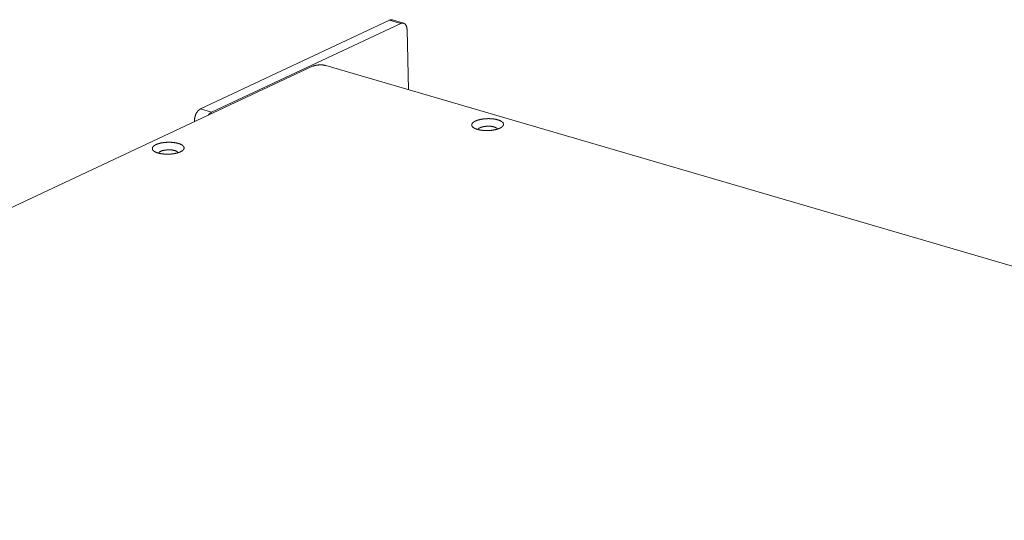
# Model space of a CAD drawing. Header units: millimetres. Extents: x 0 to 2122, y 0 to 1639.
# Tile 80 of 85: x 1398 to 1601, y 1312 to 1415. Entities that reach past the tile are written whole.
import ezdxf

# ---------------------------------------------------------------- set-up
doc = ezdxf.new("R2010")
doc.units = ezdxf.units.MM
doc.layers.add('1', color=7, linetype='Continuous', true_color=0xffffff)

msp = doc.modelspace()

# ---------------------------------------------------------------- linework, layer by layer
at = {"layer": '1', "color": 7, "linetype": 'Continuous', "lineweight": 13}
for p, q in [((1435.3, 1396.84), (1474.3, 1415.17)), ((1476.6, 1414.49), (1474.3, 1415.17)), ((1477.21, 1414.56), (1474.9, 1415.23)), ((1437.61, 1396.17), (1476.6, 1414.49)), ((1478.2, 1400.82), (1477.92, 1413.24)), ((1458.39, 1405.64), (1226.98, 1296.88)), ((1461.2, 1405.79), (1780.22, 1312.52)), ((1435.3, 1396.84), (1437.61, 1396.17)), ((1434.3, 1394.32), (1434.07, 1394.39)), ((1434.07, 1394.21), (1434.07, 1394.39))]:
    msp.add_line(p, q, dxfattribs=at)
for points, knots in [([(1474.3, 1415.17), (1474.61, 1415.26), (1474.9, 1415.23)], [0, 0, 0.522479, 1, 1]), ([(1477.92, 1413.24), (1477.81, 1413.9), (1477.52, 1414.37), (1477.1, 1414.58), (1476.6, 1414.49)], [0, 0, 0.30622, 0.557933, 0.77244, 1, 1]), ([(1461.2, 1405.79), (1460.52, 1405.92), (1459.74, 1405.93), (1458.99, 1405.83), (1458.39, 1405.64)], [0, 0, 0.243359, 0.514261, 0.777615, 1, 1]), ([(1434.07, 1394.39), (1434.15, 1395.14), (1434.41, 1395.87), (1434.82, 1396.47), (1435.3, 1396.84)], [0, 0, 0.264635, 0.535543, 0.786972, 1, 1]), ([(1437.61, 1396.17), (1437.25, 1395.93), (1436.93, 1395.55)], [0, 0, 0.466332, 1, 1]), ([(1492.41, 1392.62), (1493.11, 1392.47), (1493.89, 1392.39), (1494.72, 1392.38), (1495.53, 1392.45), (1496.28, 1392.6), (1496.92, 1392.81), (1497.41, 1393.07), (1497.71, 1393.36), (1497.82, 1393.67), (1497.72, 1393.98), (1497.42, 1394.26), (1496.93, 1394.5), (1496.3, 1394.69), (1495.55, 1394.81), (1494.74, 1394.85), (1493.91, 1394.82), (1493.12, 1394.7), (1492.42, 1394.53), (1491.86, 1394.29), (1491.46, 1394.01), (1491.25, 1393.71), (1491.25, 1393.4), (1491.45, 1393.1), (1491.85, 1392.84), (1492.41, 1392.62)], [0, 0, 0.047719, 0.100541, 0.155703, 0.210254, 0.26128, 0.306197, 0.343138, 0.371519, 0.393378, 0.414915, 0.442595, 0.478782, 0.523069, 0.573656, 0.62801, 0.683242, 0.736384, 0.784639, 0.82575, 0.858363, 0.882981, 0.903697, 0.92774, 0.959601, 1, 1]), ([(1496.6, 1392.69), (1496.34, 1392.94), (1495.87, 1393.14), (1495.24, 1393.26), (1494.53, 1393.29), (1493.82, 1393.22), (1493.19, 1393.08), (1492.73, 1392.86), (1492.48, 1392.6)], [0, 0, 0.080735, 0.195784, 0.339877, 0.500004, 0.660115, 0.804183, 0.919256, 1, 1]), ([(1426.56, 1387.75), (1427.26, 1387.6), (1428.04, 1387.52), (1428.87, 1387.51), (1429.68, 1387.58), (1430.43, 1387.73), (1431.07, 1387.94), (1431.56, 1388.2), (1431.86, 1388.49), (1431.97, 1388.8), (1431.87, 1389.11), (1431.57, 1389.39), (1431.08, 1389.63), (1430.44, 1389.82), (1429.7, 1389.94), (1428.89, 1389.98), (1428.06, 1389.95), (1427.27, 1389.84), (1426.57, 1389.66), (1426.01, 1389.42), (1425.61, 1389.14), (1425.4, 1388.84), (1425.4, 1388.53), (1425.6, 1388.23), (1426, 1387.97), (1426.56, 1387.75)], [0, 0, 0.047719, 0.100542, 0.155705, 0.210257, 0.261283, 0.306197, 0.343144, 0.371517, 0.393388, 0.414918, 0.442589, 0.478782, 0.523066, 0.573654, 0.628008, 0.683241, 0.736384, 0.784639, 0.825746, 0.858365, 0.882984, 0.9037, 0.927743, 0.959605, 1, 1]), ([(1430.75, 1387.82), (1430.49, 1388.07), (1430.02, 1388.27), (1429.39, 1388.39), (1428.68, 1388.42), (1427.97, 1388.35), (1427.34, 1388.21), (1426.88, 1387.99), (1426.63, 1387.73)], [0, 0, 0.08076, 0.195793, 0.339885, 0.500009, 0.660119, 0.804185, 0.919257, 1, 1])]:
    msp.add_open_spline(points, degree=1, knots=knots, dxfattribs=at)

doc.saveas('drawing.dxf')
